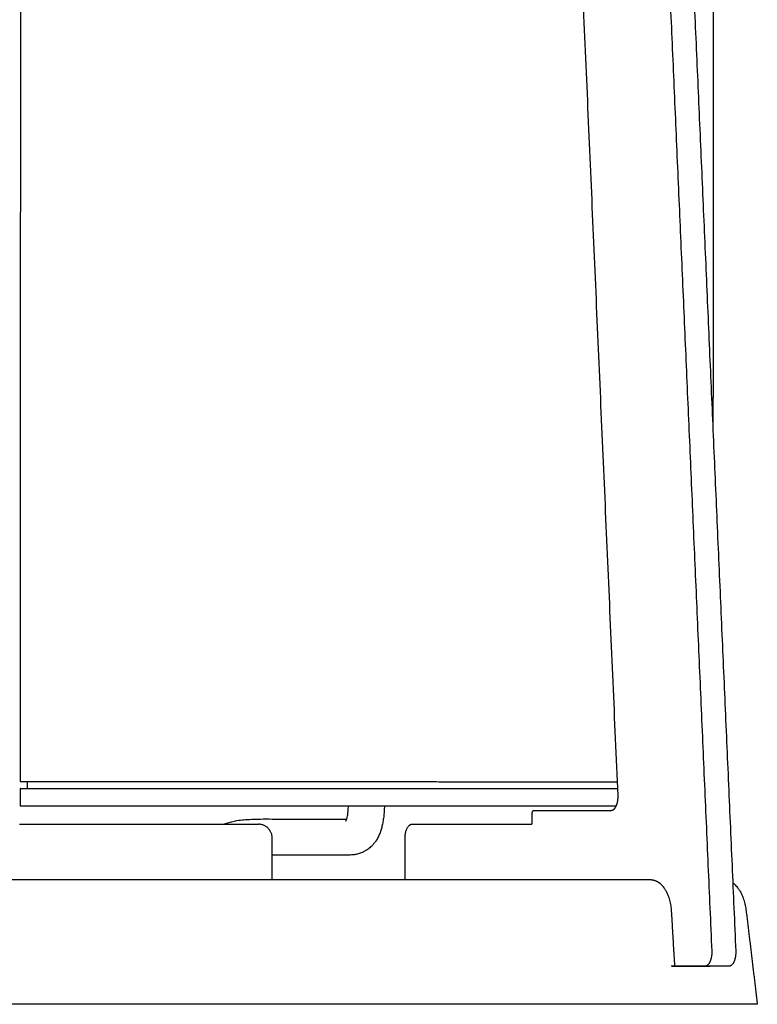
# Model space of a CAD drawing. Header units: millimetres. Extents: x -676 to 694, y -469 to 716.
# Tile 7 of 10: x 181 to 287, y -155 to -12. Entities that reach past the tile are written whole.
import ezdxf

# ---------------------------------------------------------------- set-up
doc = ezdxf.new("R2010")
doc.units = ezdxf.units.MM
doc.layers.add('Make2D$Visibile$Curve', color=7, linetype='Continuous', true_color=0x000000)

msp = doc.modelspace()

# ---------------------------------------------------------------- linework, layer by layer
at = {"layer": 'Make2D$Visibile$Curve', "color": 18, "lineweight": -3, "true_color": 0x000000}
msp.add_lwpolyline([(180.64, -128.6), (215.16, -128.6)], dxfattribs=at)
for points in [[(180.8, -122.43), (180.9, 144.07), (181.01, 410.57)], [(281.01, 410.53), (280.91, 169.4), (280.82, -71.73)], [(271.96, 51.57), (276.3, -47.68), (280.64, -146.93)], [(275.42, 51.57), (279.76, -47.68), (284.11, -146.93)], [(267.11, -124.43), (264.24, -58.93), (261.38, 6.57)], [(180.79, -125.93), (180.8, -124.68), (180.8, -123.43)], [(181.81, -123.43), (181.82, -122.93), (181.82, -122.43)], [(254.71, -128.4), (254.71, -127.75), (254.71, -127.1)], [(254.96, -126.6), (260.53, -126.6), (266.11, -126.6)], [(237.35, -128.6), (245.98, -128.6), (254.61, -128.6)], [(217.16, -136.6), (217.16, -133.6), (217.16, -130.6)], [(236.35, -136.6), (236.35, -133.6), (236.35, -130.6)], [(143.85, -136.6), (182.4, -136.6), (220.95, -136.6)], [(228.58, -136.6), (247.86, -136.6), (267.13, -136.6)], [(267.13, -136.6), (269.44, -136.6), (271.75, -136.6)], [(274.8, -141.19), (275.03, -145.15), (275.27, -149.1)], [(285.61, -141.13), (286.42, -147.87), (287.22, -154.6)], [(279.65, -149.1), (277.21, -149.1), (274.77, -149.1)], [(275.13, -149.1), (275.13, -149.1), (275.13, -149.1)], [(283.11, -149.1), (281.38, -149.1), (279.65, -149.1)], [(220.95, -154.6), (179.82, -154.6), (138.69, -154.6)], [(267.56, -154.6), (246.99, -154.6), (226.43, -154.6)], [(286.72, -154.6), (277.82, -154.6), (268.92, -154.6)]]:
    msp.add_open_spline(points, degree=2, dxfattribs=at)
for points, weights in [([(180.8, -122.43), (180.8, -122.43), (230.8, -122.45)], [1, 0.707106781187, 1]), ([(230.8, -122.45), (252.24, -122.46), (267.02, -122.46)], [1, 0.849133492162, 0.853686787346]), ([(254.71, -127.1), (254.71, -126.6), (254.96, -126.6)], [1, 0.707106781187, 1]), ([(217.16, -130.6), (217.16, -128.6), (215.16, -128.6)], [1, 0.707106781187, 1]), ([(236.35, -130.6), (236.35, -128.6), (237.35, -128.6)], [1, 0.707106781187, 1]), ([(254.61, -128.6), (254.71, -128.6), (254.71, -128.4)], [1, 0.707106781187, 1]), ([(220.95, -136.6), (226.04, -136.6), (228.58, -136.6)], [1, 0.866025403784, 1]), ([(271.75, -136.6), (271.78, -136.6), (271.8, -136.6)], [1, 0.988031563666, 0.9770622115]), ([(226.43, -154.6), (224.6, -154.6), (220.95, -154.6)], [1, 0.866025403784, 1])]:
    msp.add_rational_spline(points, weights, degree=2, dxfattribs=at)
for points, weights, knots in [([(180.8, -123.43), (180.8, -123.43), (230.8, -123.45), (252.28, -123.46), (267.07, -123.46)], [1, 0.707106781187, 1, 0.848906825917, 0.853700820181], [0, 0, 0, 78.539816, 78.539816, 119.055709, 119.055709, 119.055709]), ([(266.11, -126.6), (266.55, -126.6), (266.85, -125.95), (267.15, -125.3), (267.11, -124.43)], [1, 0.915311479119, 1, 0.915311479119, 1], [-524.639461, -524.639461, -524.639461, -522.879419, -522.879419, -521.119377, -521.119377, -521.119377]), ([(180.79, -125.93), (180.79, -125.93), (230.79, -125.95), (252.09, -125.95), (266.85, -125.96)], [1, 0.707106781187, 1, 0.850033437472, 0.853637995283], [0, 0, 0, 78.539816, 78.539816, 118.753606, 118.753606, 118.753606]), ([(280.64, -146.93), (280.68, -147.8), (280.38, -148.45), (280.09, -149.1), (279.65, -149.1)], [1, 0.915311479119, 1, 0.915311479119, 1], [-96.053922, -96.053922, -96.053922, -94.293879, -94.293879, -92.533837, -92.533837, -92.533837]), ([(284.11, -146.93), (284.14, -147.8), (283.85, -148.45), (283.55, -149.1), (283.11, -149.1)], [1, 0.915311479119, 1, 0.915311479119, 1], [-96.053922, -96.053922, -96.053922, -94.293879, -94.293879, -92.533837, -92.533837, -92.533837]), ([(268.92, -154.6), (268.56, -154.6), (268.16, -154.6), (267.76, -154.6), (267.56, -154.6)], [1, 0.924604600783, 1, 0.924605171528, 1], [300.157225, 300.157225, 300.157225, 300.982768, 300.982768, 301.808307, 301.808307, 301.808307]), ([(287.22, -154.6), (287.22, -154.6), (287.19, -154.6), (287.08, -154.6), (286.72, -154.6)], [0.966436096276, 0.974785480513, 1, 0.924604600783, 1], [278.496732, 278.496732, 278.496732, 278.772819, 278.772819, 279.598362, 279.598362, 279.598362])]:
    msp.add_rational_spline(points, weights, degree=2, knots=knots, dxfattribs=at)
for points, knots in [([(227.79, -128.14), (227.79, -128.14), (227.79, -128.14), (227.8, -128.12), (227.81, -128.11), (227.83, -128.08), (227.86, -128.01), (227.88, -127.96), (227.9, -127.9), (227.91, -127.87), (227.92, -127.84), (227.94, -127.78), (227.95, -127.74), (227.99, -127.61), (228.01, -127.52), (228.03, -127.41), (228.05, -127.29), (228.08, -127.16), (228.11, -126.87), (228.13, -126.7), (228.14, -126.54), (228.15, -126.41), (228.16, -126.28), (228.17, -126.09), (228.17, -126.02), (228.17, -125.95)], [3.159083, 3.159083, 3.159083, 3.159083, 3.442916, 3.442916, 3.442916, 3.784036, 3.784036, 4.127531, 4.127531, 4.127531, 4.303537, 4.303537, 4.485111, 4.485111, 4.874147, 4.874147, 4.874147, 5.312761, 5.312761, 5.820629, 5.820629, 5.820629, 6.209612, 6.209612, 6.42228, 6.42228, 6.42228, 6.42228]), ([(233.37, -125.95), (233.37, -126.01), (233.36, -126.08), (233.35, -126.41), (233.34, -126.69), (233.31, -126.96), (233.29, -127.21), (233.27, -127.46), (233.2, -127.95), (233.16, -128.18), (233.12, -128.41), (233.08, -128.63), (233.03, -128.85), (232.92, -129.27), (232.85, -129.47), (232.78, -129.67), (232.72, -129.87), (232.64, -130.06), (232.47, -130.43), (232.37, -130.61), (232.27, -130.79), (232.18, -130.95), (232.08, -131.1), (231.97, -131.25), (231.92, -131.31), (231.86, -131.38), (231.77, -131.49), (231.73, -131.54), (231.64, -131.64), (231.59, -131.69), (231.48, -131.8), (231.43, -131.84), (231.3, -131.96), (231.22, -132.03), (231.05, -132.16), (230.97, -132.22), (230.82, -132.32), (230.76, -132.36), (230.64, -132.44), (230.58, -132.47), (230.51, -132.51), (230.45, -132.54), (230.38, -132.58), (230.21, -132.66), (230.12, -132.7), (229.83, -132.81), (229.63, -132.87), (229.32, -132.94), (229.21, -132.97), (229.02, -133), (228.93, -133.01), (228.69, -133.03), (228.54, -133.04), (228.4, -133.05)], [0.686756, 0.686756, 0.686756, 0.686756, 0.879361, 0.879361, 1.704666, 1.704666, 1.704666, 2.47893, 2.47893, 3.213414, 3.213414, 3.213414, 3.921915, 3.921915, 4.616878, 4.616878, 4.616878, 5.308973, 5.308973, 6.006626, 6.006626, 6.006626, 6.655915, 6.655915, 6.655915, 6.955491, 6.955491, 7.17637, 7.17637, 7.443127, 7.443127, 7.691001, 7.691001, 8.074053, 8.074053, 8.449698, 8.449698, 8.706103, 8.706103, 8.96326, 8.96326, 8.96326, 9.237896, 9.237896, 9.603798, 9.603798, 10.378592, 10.378592, 10.808385, 10.808385, 11.172494, 11.172494, 11.804826, 11.804826, 11.804826, 11.804826]), ([(210.07, -128.6), (212, -128.04), (212.5, -127.99), (213.8, -127.89), (214.59, -127.86), (215.38, -127.85), (215.4, -127.85), (215.43, -127.85), (215.45, -127.85)], [69.393905, 69.393905, 69.393905, 69.393905, 72.368849, 72.368849, 77.126375, 77.126375, 77.126375, 77.271814, 77.271814, 77.271814, 77.271814]), ([(215.45, -127.85), (216.02, -127.84), (216.59, -127.84), (217.7, -127.85), (218.26, -127.85), (218.8, -127.85), (219.89, -127.85), (220.98, -127.85), (222.08, -127.85), (223.14, -127.85), (224.2, -127.85), (225.27, -127.85), (225.78, -127.85), (226.3, -127.85), (226.82, -127.85), (226.95, -127.85), (227.08, -127.85), (227.34, -127.85), (227.47, -127.85), (227.6, -127.85), (227.68, -127.85), (227.77, -127.85), (227.87, -127.85), (227.9, -127.85), (227.92, -127.85)], [0, 0, 0, 0, 3.513343, 3.513343, 6.994327, 6.994327, 6.994327, 13.876637, 13.876637, 13.876637, 20.563253, 20.563253, 20.563253, 23.812531, 23.812531, 23.812531, 24.626687, 24.626687, 25.440329, 25.440329, 25.440329, 25.975638, 25.975638, 26.130899, 26.130899, 26.130899, 26.130899]), ([(228.4, -133.05), (228.33, -133.05), (228.27, -133.05), (228.21, -133.05), (228.1, -133.05), (227.99, -133.05), (227.77, -133.05), (227.67, -133.05), (227.57, -133.05), (227.45, -133.05), (227.32, -133.05), (227.07, -133.05), (226.95, -133.05), (226.82, -133.05), (226.31, -133.05), (225.79, -133.05), (225.28, -133.05), (224.21, -133.05), (223.15, -133.05), (222.09, -133.05), (220.99, -133.05), (219.9, -133.05), (218.8, -133.05), (218.25, -133.05), (217.7, -133.05), (217.16, -133.05)], [0, 0, 0, 0, 0.352039, 0.352039, 0.352039, 0.994334, 0.994334, 1.654871, 1.654871, 1.654871, 2.431224, 2.431224, 3.218025, 3.218025, 3.218025, 6.470409, 6.470409, 6.470409, 13.173032, 13.173032, 13.173032, 20.052455, 20.052455, 20.052455, 23.493381, 23.493381, 23.493381, 23.493381]), ([(271.75, -136.6), (271.8, -136.6), (271.84, -136.6), (271.89, -136.6), (271.93, -136.61), (271.96, -136.61), (272, -136.62), (272.01, -136.62), (272.02, -136.62), (272.03, -136.62), (272.07, -136.63), (272.12, -136.64), (272.17, -136.64), (272.19, -136.65), (272.22, -136.66), (272.25, -136.66), (272.27, -136.67), (272.29, -136.67), (272.32, -136.68), (272.37, -136.7), (272.42, -136.71), (272.47, -136.73), (272.47, -136.73), (272.47, -136.73), (272.48, -136.74), (272.53, -136.76), (272.58, -136.78), (272.62, -136.8), (272.65, -136.81), (272.67, -136.82), (272.7, -136.83), (272.73, -136.85), (272.76, -136.87), (272.79, -136.88), (272.83, -136.9), (272.86, -136.93), (272.9, -136.95), (272.92, -136.96), (272.94, -136.97), (272.96, -136.99), (273, -137.02), (273.05, -137.05), (273.09, -137.08), (273.11, -137.1), (273.12, -137.11), (273.14, -137.12), (273.18, -137.16), (273.23, -137.19), (273.27, -137.23), (273.29, -137.25), (273.31, -137.27), (273.32, -137.28), (273.36, -137.32), (273.4, -137.36), (273.44, -137.4), (273.47, -137.43), (273.49, -137.46), (273.52, -137.49), (273.55, -137.52), (273.57, -137.54), (273.59, -137.57), (273.64, -137.63), (273.69, -137.69), (273.73, -137.76), (273.78, -137.82), (273.83, -137.89), (273.91, -138.02), (273.95, -138.09), (273.99, -138.16), (274.03, -138.23), (274.07, -138.31), (274.14, -138.45), (274.18, -138.53), (274.25, -138.68), (274.28, -138.76), (274.4, -139.07), (274.48, -139.32), (274.61, -139.83), (274.67, -140.1), (274.75, -140.64), (274.78, -140.91), (274.8, -141.19)], [0.000777, 0.000777, 0.000777, 0.000777, 1, 1, 1, 2, 2, 2, 3, 3, 3, 4, 4, 4, 5, 5, 5, 6, 6, 6, 7, 7, 7, 8, 8, 8, 9, 9, 9, 10, 10, 10, 11, 11, 11, 12, 12, 12, 13, 13, 13, 14, 14, 14, 15, 15, 15, 16, 16, 16, 17, 17, 17, 18, 18, 18, 19, 19, 19, 20, 20, 20, 21, 21, 21, 21.293225, 21.293225, 21.58336, 21.58336, 21.58336, 21.871928, 21.871928, 22.158514, 22.158514, 22.44346, 22.44346, 23.290951, 23.290951, 24.130787, 24.130787, 24.966952, 24.966952, 24.966952, 24.966952]), ([(283.67, -137.06), (283.69, -137.07), (283.7, -137.08), (283.79, -137.14), (283.85, -137.2), (284.07, -137.39), (284.21, -137.55), (284.35, -137.72), (284.4, -137.78), (284.45, -137.85), (284.54, -137.99), (284.59, -138.05), (284.63, -138.12), (284.67, -138.19), (284.72, -138.26), (284.8, -138.41), (284.84, -138.48), (284.91, -138.63), (284.95, -138.71), (285.09, -139.02), (285.18, -139.27), (285.34, -139.78), (285.42, -140.04), (285.53, -140.58), (285.58, -140.86), (285.61, -141.13)], [1.884617, 1.884617, 1.884617, 1.884617, 1.956838, 1.956838, 2.282752, 2.282752, 3.082022, 3.082022, 3.082022, 3.386456, 3.386456, 3.675464, 3.675464, 3.675464, 3.963035, 3.963035, 4.248806, 4.248806, 4.533112, 4.533112, 5.379715, 5.379715, 6.219966, 6.219966, 7.058444, 7.058444, 7.058444, 7.058444]), ([(276.73, -149.1), (276.66, -149.1), (276.59, -149.1), (276.45, -149.1), (276.39, -149.1), (276.31, -149.1), (276.28, -149.1), (276.22, -149.1), (276.19, -149.1), (276.1, -149.1), (276.04, -149.1), (275.95, -149.1), (275.92, -149.1), (275.87, -149.1), (275.84, -149.1), (275.78, -149.1), (275.75, -149.1), (275.69, -149.1), (275.66, -149.1), (275.62, -149.1), (275.61, -149.1), (275.58, -149.1), (275.56, -149.1), (275.54, -149.1), (275.52, -149.1), (275.49, -149.1), (275.48, -149.1), (275.41, -149.1), (275.36, -149.1), (275.27, -149.1), (275.25, -149.1), (275.19, -149.1), (275.16, -149.1), (275.01, -149.1), (274.89, -149.1), (274.77, -149.1)], [175.516584, 175.516584, 175.516584, 175.516584, 175.771942, 175.771942, 175.975516, 175.975516, 176.07731, 176.07731, 176.179188, 176.179188, 176.383048, 176.383048, 176.484959, 176.484959, 176.586012, 176.586012, 176.686148, 176.686148, 176.785523, 176.785523, 176.834817, 176.834817, 176.883746, 176.883746, 176.931456, 176.931456, 176.979023, 176.979023, 177.169697, 177.169697, 177.265418, 177.265418, 177.362658, 177.362658, 177.787879, 177.787879, 177.787879, 177.787879]), ([(274.91, -149.1), (274.92, -149.1), (274.93, -149.1), (274.96, -149.1), (274.98, -149.1), (275.01, -149.1), (275.03, -149.1), (275.05, -149.1), (275.07, -149.1), (275.1, -149.1), (275.13, -149.1), (275.17, -149.1), (275.19, -149.1), (275.22, -149.1), (275.23, -149.1), (275.24, -149.1), (275.25, -149.1), (275.26, -149.1), (275.26, -149.1), (275.26, -149.1), (275.26, -149.1), (275.26, -149.1), (275.27, -149.1), (275.27, -149.1)], [6.6732691, 6.6732691, 6.6732691, 6.6732691, 6.7224745, 6.7224745, 6.79194, 6.79194, 6.8595009, 6.8595009, 6.9254184, 6.9254184, 7.0567801, 7.0567801, 7.1883348, 7.1883348, 7.3199997, 7.3199997, 7.3864173, 7.3864173, 7.4539843, 7.4539843, 7.5228705, 7.5228705, 7.5489113, 7.5489113, 7.5489113, 7.5489113]), ([(275.26, -149.1), (275.26, -149.1), (275.26, -149.1), (275.24, -149.1), (275.23, -149.1), (275.19, -149.1), (275.18, -149.1), (275.15, -149.1), (275.14, -149.1), (275.13, -149.1), (275.13, -149.1), (275.13, -149.1)], [7.6119265, 7.6119265, 7.6119265, 7.6119265, 7.7370903, 7.7370903, 7.8834402, 7.8834402, 8.0310427, 8.0310427, 8.0679535, 8.0679535, 8.0782145, 8.0782145, 8.0782145, 8.0782145]), ([(275.13, -149.1), (275.42, -149.1), (275.71, -149.1), (276.11, -149.1), (276.21, -149.1), (276.37, -149.1), (276.43, -149.1), (276.53, -149.1), (276.59, -149.1), (276.86, -149.1), (277.07, -149.1), (277.4, -149.1), (277.51, -149.1), (277.67, -149.1), (277.73, -149.1), (277.81, -149.1), (277.84, -149.1), (277.89, -149.1), (277.92, -149.1), (278.17, -149.1), (278.4, -149.1), (278.74, -149.1), (278.85, -149.1), (278.98, -149.1), (279, -149.1), (279.01, -149.1), (279.02, -149.1), (279.03, -149.1), (279.03, -149.1), (279.04, -149.1), (279.04, -149.1), (279.08, -149.1), (279.11, -149.1), (279.17, -149.1), (279.2, -149.1), (279.26, -149.1), (279.28, -149.1), (279.31, -149.1), (279.33, -149.1), (279.37, -149.1), (279.39, -149.1), (279.43, -149.1), (279.45, -149.1), (279.49, -149.1), (279.51, -149.1), (279.55, -149.1), (279.57, -149.1), (279.63, -149.1), (279.68, -149.1), (279.76, -149.1), (279.8, -149.1), (279.89, -149.1), (279.93, -149.1), (280, -149.1), (280.02, -149.1), (280.05, -149.1), (280.07, -149.1), (280.09, -149.1), (280.1, -149.1), (280.16, -149.1), (280.2, -149.1), (280.3, -149.1), (280.35, -149.1), (280.39, -149.1)], [161.882118, 161.882118, 161.882118, 161.882118, 163.629388, 163.629388, 164.271336, 164.271336, 164.593434, 164.593434, 164.916418, 164.916418, 166.219283, 166.219283, 166.878719, 166.878719, 167.210799, 167.210799, 167.377474, 167.377474, 167.544591, 167.544591, 168.898956, 168.898956, 169.589412, 169.589412, 169.676555, 169.676555, 169.698376, 169.698376, 169.718545, 169.718545, 169.755371, 169.755371, 169.90196, 169.90196, 170.046837, 170.046837, 170.11795, 170.11795, 170.187944, 170.187944, 170.256821, 170.256821, 170.324624, 170.324624, 170.391317, 170.391317, 170.457115, 170.457115, 170.587769, 170.587769, 170.71875, 170.71875, 170.849922, 170.849922, 170.915571, 170.915571, 170.948868, 170.948868, 170.982702, 170.982702, 171.125891, 171.125891, 171.29061, 171.29061, 171.29061, 171.29061]), ([(280.39, -149.1), (280.26, -149.1), (280.13, -149.1), (279.94, -149.1), (279.88, -149.1), (279.79, -149.1), (279.76, -149.1), (279.71, -149.1), (279.68, -149.1), (279.6, -149.1), (279.54, -149.1), (279.45, -149.1), (279.43, -149.1), (279.37, -149.1), (279.34, -149.1), (279.28, -149.1), (279.26, -149.1), (279.2, -149.1), (279.17, -149.1), (279.11, -149.1), (279.08, -149.1), (279.03, -149.1), (279, -149.1), (278.91, -149.1), (278.85, -149.1), (278.76, -149.1), (278.73, -149.1), (278.69, -149.1), (278.68, -149.1), (278.66, -149.1), (278.65, -149.1), (278.64, -149.1), (278.63, -149.1), (278.63, -149.1)], [171.29061, 171.29061, 171.29061, 171.29061, 171.748565, 171.748565, 171.95086, 171.95086, 172.049623, 172.049623, 172.147508, 172.147508, 172.342022, 172.342022, 172.439948, 172.439948, 172.538601, 172.538601, 172.637677, 172.637677, 172.737172, 172.737172, 172.837048, 172.837048, 172.937303, 172.937303, 173.140431, 173.140431, 173.238558, 173.238558, 173.287824, 173.287824, 173.313027, 173.313027, 173.32706, 173.32706, 173.32706, 173.32706])]:
    msp.add_open_spline(points, degree=3, knots=knots, dxfattribs=at)

doc.saveas('drawing.dxf')
